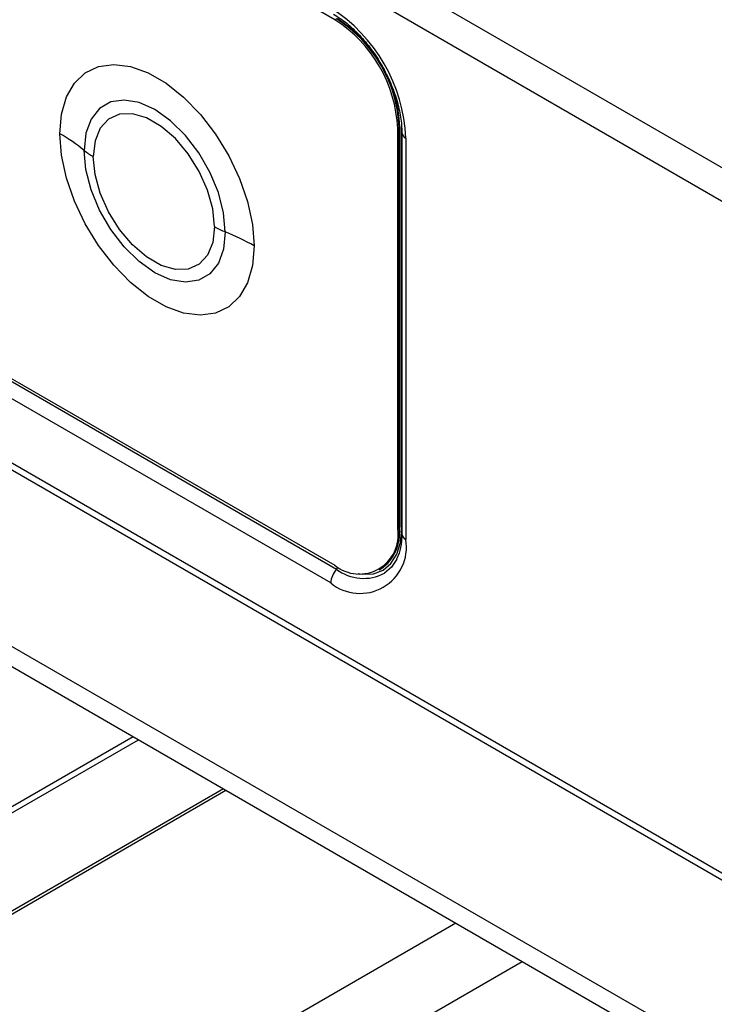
# Paper-space layout 'Specification Drawing' of a CAD drawing. Header units: millimetres. Extents: x 0 to 420, y 0 to 297.
# Tile 10 of 38: x 65.4 to 71.48, y 102.93 to 111.54. Entities that reach past the tile are written whole.
import ezdxf

# ---------------------------------------------------------------- set-up
doc = ezdxf.new("R2010")
doc.units = ezdxf.units.MM

psp = doc.layouts.new('Specification Drawing')

# ---------------------------------------------------------------- linework, layer by layer
at = {"color": 7, "linetype": 'Continuous', "lineweight": 25}
for p, q in [((42.0601, 127.2732), (77.9497, 106.5545)), ((41.9344, 127.0554), (77.824, 106.3368)), ((42.2015, 121.0221), (77.5568, 100.6119)), ((68.161, 111.5441), (51.6775, 121.0597)), ((42.3905, 120.8529), (77.4415, 100.6184)), ((44.6017, 118.0302), (76.178, 99.8016)), ((44.5572, 117.8802), (76.1334, 99.6517)), ((51.6775, 116.2875), (68.161, 106.7718)), ((68.1742, 106.7359), (51.6829, 116.2562)), ((68.1248, 106.6172), (51.6335, 116.1375)), ((68.161, 111.5441), (68.1751, 111.5522)), ((68.7109, 110.5915), (68.7251, 110.5996)), ((68.7109, 107.0894), (68.7109, 110.5915)), ((68.7251, 110.6042), (68.7298, 110.6069)), ((68.7251, 107.0976), (68.7251, 110.5996)), ((68.7298, 110.6069), (68.7298, 107.1048)), ((68.7462, 107.0908), (68.7462, 110.602)), ((68.7469, 110.5582), (68.7469, 107.0471)), ((68.7827, 110.5083), (68.7827, 106.9972)), ((68.7109, 107.0894), (68.7251, 107.0976)), ((68.7251, 107.1021), (68.7298, 107.1048)), ((68.7469, 107.0904), (68.7462, 107.0908)), ((68.5498, 106.7333), (68.564, 106.7415)), ((66.3967, 105.2725), (50.0144, 95.8152)), ((50.0181, 95.7654), (66.4417, 105.2466)), ((67.1861, 104.8168), (49.9777, 94.8826)), ((49.9908, 94.8642), (67.2086, 104.8038)), ((69.2201, 103.6426), (52.307, 93.8789)), ((52.5513, 93.3496), (69.8007, 103.3074))]:
    psp.add_line(p, q, dxfattribs=at)
at = {"color": 7, "linetype": 'Continuous', "lineweight": 25, "flags": 128}
for points in [[(65.7552, 110.5467), (65.7697, 110.7188), (65.8126, 110.8682), (65.8826, 110.99), (65.9771, 111.08), (66.093, 111.1351), (66.2264, 111.1535), (66.3727, 111.1345), (66.5269, 111.0787), (66.6838, 110.9882), (66.838, 110.8659), (66.9842, 110.716), (67.1176, 110.5436), (67.2336, 110.3547), (67.3281, 110.1555), (67.398, 109.953), (67.4409, 109.754), (67.4554, 109.5652)], [(67.2028, 109.688), (67.1874, 109.8556), (67.1417, 110.0327), (67.0681, 110.2103), (66.9703, 110.3797), (66.8533, 110.5322), (66.7227, 110.6603), (66.5853, 110.7575), (66.4479, 110.819), (66.3174, 110.8416), (66.2003, 110.8242), (66.1025, 110.7678), (66.029, 110.675), (65.9833, 110.5507), (65.9678, 110.4009)], [(67.1082, 109.734), (67.0927, 109.8894), (67.0474, 110.0536), (66.9748, 110.2171), (66.8791, 110.3702), (66.7659, 110.5042), (66.6417, 110.6112), (66.5139, 110.685), (66.3898, 110.7213), (66.2766, 110.718), (66.1809, 110.6754), (66.1082, 110.5958), (66.0629, 110.4839), (66.0475, 110.3463)], [(67.4554, 109.5652), (67.4409, 109.3932), (67.398, 109.2438), (67.3281, 109.122), (67.2336, 109.032), (67.1176, 108.9769), (66.9842, 108.9585), (66.838, 108.9775), (66.6838, 109.0332), (66.5269, 109.1238), (66.3727, 109.2461), (66.2264, 109.396), (66.093, 109.5683), (65.9771, 109.7573), (65.8826, 109.9565), (65.8126, 110.159), (65.7697, 110.358), (65.7552, 110.5467)], [(67.2028, 109.688), (67.1874, 109.5382), (67.1417, 109.4139), (67.0681, 109.3211), (66.9703, 109.2647), (66.8533, 109.2473), (66.7227, 109.2699), (66.5853, 109.3314), (66.4479, 109.4286), (66.3174, 109.5566), (66.2003, 109.7092), (66.1025, 109.8786), (66.029, 110.0562), (65.9833, 110.2333), (65.9678, 110.4009)], [(67.1082, 109.734), (67.0927, 109.5963), (67.0474, 109.4844), (66.9748, 109.4049), (66.8791, 109.3622), (66.7659, 109.3589), (66.6417, 109.3953), (66.5139, 109.4691), (66.3898, 109.5761), (66.2766, 109.71), (66.1809, 109.8632), (66.1082, 110.0266), (66.0629, 110.1908), (66.0475, 110.3463)], [(68.3641, 106.6995), (68.4014, 106.694), (68.498, 106.6979), (68.5826, 106.7292), (68.6521, 106.7868), (68.7037, 106.8686), (68.7355, 106.9712), (68.7462, 107.0908)], [(68.7026, 106.8247), (68.6563, 106.7552), (68.5961, 106.7027)]]:
    psp.add_lwpolyline(points, dxfattribs=at)
at = {"color": 7, "linetype": 'Continuous', "lineweight": 25}
for centre, radius, start, end in [((67.3543, 110.4433), 1.4299, 2.60548, 57.39452), ((67.5169, 110.5371), 1.1953, 2.60548, 57.39452), ((67.531, 110.5453), 1.1953, 2.60548, 57.39452), ((67.5443, 110.5529), 1.1868, 2.60548, 57.39452), ((64.9664, 109.1688), 1.5878, 50.89694, 60.20928), ((68.8077, 110.564), 0.0611, 185.63524, 245.84771), ((66.3432, 110.8628), 0.5952, 230.89694, 240.20928), ((67.4908, 110.4011), 0.7691, 240.16256, 248.01072), ((66.4346, 107.7855), 2.0517, 60.16256, 68.01072), ((68.3756, 107.035), 0.3397, 230.79671, 9.21404), ((68.3551, 107.0505), 0.373, 304.05635, 7.25583), ((68.2503, 107.0851), 0.4799, 331.2105, 2.36014), ((68.8077, 107.0529), 0.061, 185.45679, 245.86335), ((68.3816, 106.9321), 0.4063, 230.79671, 9.21404), ((68.3142, 106.608), 0.1896, 137.5952, 177.21805), ((68.1326, 106.7729), 0.0557, 318.41585, 344.43424), ((68.4118, 107.0567), 0.3992, 233.47899, 297.50356)]:
    psp.add_arc(centre, radius, start, end, dxfattribs=at)
for points, knots in [([(68.1501, 111.5919), (68.1695, 111.58), (68.2261, 111.5453), (68.3217, 111.4671), (68.4306, 111.3521), (68.5299, 111.2178), (68.6147, 111.0706), (68.681, 110.917), (68.7258, 110.7646), (68.7448, 110.6443), (68.7464, 110.5793), (68.7469, 110.5582)], [0, 0, 0, 0, 0.064246, 0.188177, 0.312958, 0.438452, 0.564358, 0.69028, 0.815675, 0.940142, 1, 1, 1, 1]), ([(68.7469, 107.0471), (68.7463, 107.0255), (68.7445, 106.9628), (68.7298, 106.8837), (68.7085, 106.8423), (68.7002, 106.8261)], [0, 0, 0, 0, 0.2414019, 0.702233, 1, 1, 1, 1])]:
    psp.add_open_spline(points, degree=3, knots=knots, dxfattribs=at)

doc.saveas('drawing.dxf')
